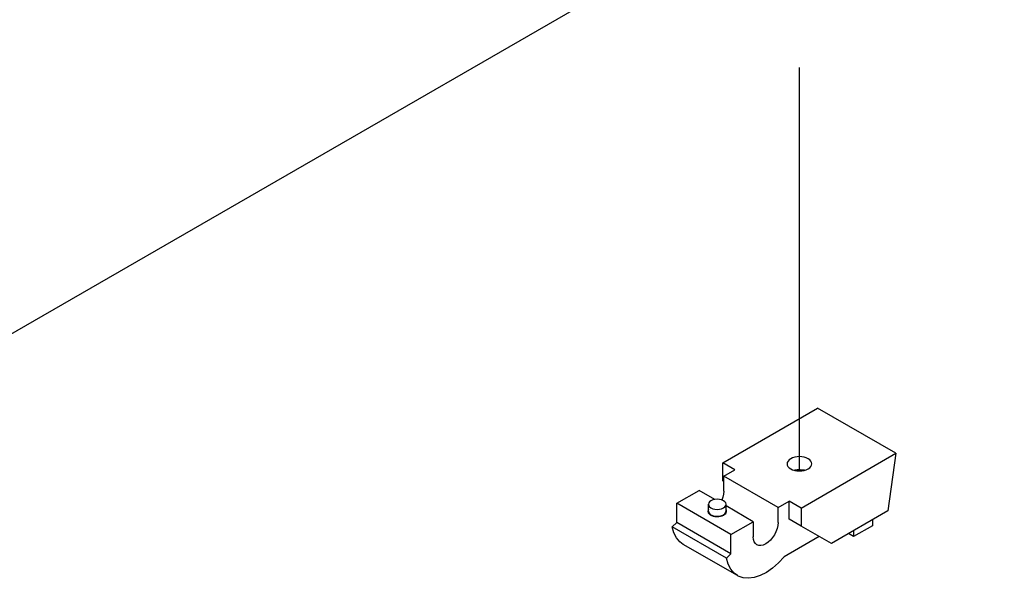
# Model space of a CAD drawing. Header units: inches. Extents: x 0 to 34, y 0 to 22.
# Tile 41 of 67: x 6.2 to 7.9, y 7.7 to 8.7. Entities that reach past the tile are written whole.
import ezdxf

# ---------------------------------------------------------------- set-up
doc = ezdxf.new("R2010")
doc.units = ezdxf.units.IN
doc.header["$LTSCALE"] = 1.87
doc.header["$MEASUREMENT"] = 0
doc.linetypes.add('CENTER', pattern=[0.6, 0.375, -0.075, 0.075, -0.075])
doc.layers.get('0').update_dxf_attribs({"linetype": 'CONTINUOUS'})
doc.layers.add('DEFAULT_1', color=7, linetype='CENTER')

msp = doc.modelspace()

# ---------------------------------------------------------------- linework, layer by layer
at = {"color": 2, "linetype": 'CONTINUOUS'}
for p, q in [((5.6329, 7.8132), (7.9127, 9.1296)), ((7.422, 7.9053), (7.5872, 8.0006)), ((7.7239, 7.9217), (7.5872, 8.0006)), ((7.5436, 7.9138), (7.5403, 7.9122)), ((7.5474, 7.9149), (7.5436, 7.9138)), ((7.5514, 7.9156), (7.5474, 7.9149)), ((7.5556, 7.9159), (7.5514, 7.9156)), ((7.5598, 7.9156), (7.5556, 7.9159)), ((7.5587, 7.8263), (7.7239, 7.9217)), ((7.5638, 7.9149), (7.5598, 7.9156)), ((7.5675, 7.9138), (7.5638, 7.9149)), ((7.5708, 7.9122), (7.5675, 7.9138)), ((7.7239, 7.9217), (7.7098, 7.8212)), ((7.422, 7.8735), (7.422, 7.9053)), ((7.4431, 7.8931), (7.422, 7.9053)), ((7.5344, 7.9059), (7.534, 7.9035)), ((7.534, 7.9035), (7.5344, 7.901)), ((7.5357, 7.9082), (7.5344, 7.9059)), ((7.5344, 7.901), (7.5356, 7.8987)), ((7.5356, 7.8987), (7.5376, 7.8966)), ((7.5377, 7.9104), (7.5357, 7.9082)), ((7.5376, 7.8966), (7.5403, 7.8947)), ((7.5403, 7.9122), (7.5377, 7.9104)), ((7.5735, 7.9103), (7.5708, 7.9122)), ((7.5708, 7.8947), (7.5735, 7.8965)), ((7.5755, 7.9082), (7.5735, 7.9103)), ((7.5735, 7.8965), (7.5754, 7.8987)), ((7.5754, 7.8987), (7.5767, 7.901)), ((7.5767, 7.9059), (7.5755, 7.9082)), ((7.5771, 7.9035), (7.5767, 7.9059)), ((7.5767, 7.901), (7.5771, 7.9035)), ((7.4238, 7.8819), (7.4431, 7.8931)), ((7.4238, 7.8555), (7.4238, 7.8819)), ((7.5183, 7.8274), (7.4238, 7.8819)), ((7.5403, 7.8947), (7.5436, 7.8931)), ((7.5436, 7.8931), (7.5473, 7.892)), ((7.5517, 7.8929), (7.5468, 7.8921)), ((7.5473, 7.892), (7.5513, 7.8913)), ((7.5513, 7.8913), (7.5556, 7.891)), ((7.5569, 7.893), (7.5517, 7.8929)), ((7.5556, 7.891), (7.5597, 7.8913)), ((7.5619, 7.8926), (7.5569, 7.893)), ((7.5597, 7.8913), (7.5638, 7.892)), ((7.5642, 7.8921), (7.5619, 7.8926)), ((7.5638, 7.892), (7.5675, 7.8931)), ((7.5675, 7.8931), (7.5708, 7.8947)), ((7.422, 7.8735), (7.4238, 7.8724)), ((7.3416, 7.8345), (7.3807, 7.8571)), ((7.408, 7.8413), (7.3807, 7.8571)), ((7.4222, 7.845), (7.4204, 7.8402)), ((7.4234, 7.8504), (7.4222, 7.845)), ((7.4238, 7.8555), (7.4234, 7.8504)), ((7.3416, 7.801), (7.3416, 7.8345)), ((7.4361, 7.7799), (7.3416, 7.8345)), ((7.3975, 7.8351), (7.397, 7.8328)), ((7.397, 7.8207), (7.397, 7.8328)), ((7.397, 7.8328), (7.3975, 7.8305)), ((7.399, 7.8372), (7.3975, 7.8351)), ((7.3975, 7.8305), (7.399, 7.8284)), ((7.4014, 7.839), (7.399, 7.8372)), ((7.399, 7.8284), (7.4014, 7.8265)), ((7.4046, 7.8404), (7.4014, 7.839)), ((7.4083, 7.8413), (7.4046, 7.8404)), ((7.4123, 7.8416), (7.4083, 7.8413)), ((7.4162, 7.8413), (7.4123, 7.8416)), ((7.4199, 7.8404), (7.4162, 7.8413)), ((7.4231, 7.839), (7.4199, 7.8404)), ((7.4255, 7.8372), (7.4231, 7.839)), ((7.4231, 7.8265), (7.4255, 7.8284)), ((7.4271, 7.8351), (7.4255, 7.8372)), ((7.4255, 7.8284), (7.4271, 7.8305)), ((7.4276, 7.8328), (7.4271, 7.8351)), ((7.4271, 7.8305), (7.4276, 7.8328)), ((7.4276, 7.8207), (7.4276, 7.8328)), ((7.4752, 7.8025), (7.4276, 7.83)), ((7.5183, 7.8274), (7.5376, 7.8385)), ((7.5183, 7.8009), (7.5183, 7.8274)), ((7.5376, 7.8067), (7.5376, 7.8385)), ((7.5587, 7.8263), (7.5376, 7.8385)), ((7.3962, 7.8219), (7.3961, 7.82)), ((7.3961, 7.82), (7.3967, 7.8181)), ((7.397, 7.8238), (7.3962, 7.8219)), ((7.3967, 7.8181), (7.398, 7.8163)), ((7.397, 7.8207), (7.3972, 7.8191)), ((7.3972, 7.8191), (7.3983, 7.8171)), ((7.398, 7.8163), (7.3998, 7.8147)), ((7.3983, 7.8171), (7.4002, 7.8153)), ((7.3998, 7.8147), (7.4022, 7.8134)), ((7.4002, 7.8153), (7.4028, 7.8138)), ((7.4014, 7.8265), (7.4046, 7.8251)), ((7.4022, 7.8134), (7.4051, 7.8123)), ((7.4028, 7.8138), (7.406, 7.8127)), ((7.4046, 7.8251), (7.4083, 7.8243)), ((7.4051, 7.8123), (7.4082, 7.8116)), ((7.406, 7.8127), (7.4095, 7.812)), ((7.4082, 7.8116), (7.4115, 7.8114)), ((7.4083, 7.8243), (7.4123, 7.824)), ((7.4095, 7.812), (7.4132, 7.8119)), ((7.4115, 7.8114), (7.4149, 7.8115)), ((7.4123, 7.824), (7.4162, 7.8243)), ((7.4132, 7.8119), (7.4168, 7.8123)), ((7.4149, 7.8115), (7.4181, 7.812)), ((7.4162, 7.8243), (7.4199, 7.8251)), ((7.4168, 7.8123), (7.4202, 7.8132)), ((7.4181, 7.812), (7.4211, 7.8129)), ((7.4199, 7.8251), (7.4231, 7.8265)), ((7.4202, 7.8132), (7.4231, 7.8145)), ((7.4211, 7.8129), (7.4237, 7.8141)), ((7.4231, 7.8145), (7.4254, 7.8161)), ((7.4237, 7.8141), (7.4256, 7.8154)), ((7.4254, 7.8161), (7.4269, 7.8181)), ((7.4256, 7.8154), (7.4271, 7.817)), ((7.4269, 7.8181), (7.4275, 7.8202)), ((7.4271, 7.817), (7.4281, 7.8186)), ((7.4275, 7.8202), (7.4276, 7.8207)), ((7.4283, 7.8221), (7.4276, 7.8238)), ((7.4281, 7.8186), (7.4285, 7.8204)), ((7.4285, 7.8204), (7.4283, 7.8221)), ((7.5587, 7.8263), (7.5587, 7.7946)), ((7.7098, 7.8212), (7.6112, 7.7642)), ((7.3338, 7.7934), (7.3416, 7.801)), ((7.3367, 7.783), (7.3338, 7.7934)), ((7.4283, 7.7389), (7.3338, 7.7934)), ((7.4361, 7.7465), (7.3416, 7.801)), ((7.4361, 7.7799), (7.4752, 7.8025)), ((7.4752, 7.8025), (7.4752, 7.776)), ((7.5179, 7.7958), (7.5167, 7.7904)), ((7.5183, 7.8009), (7.5179, 7.7958)), ((7.5587, 7.7946), (7.5376, 7.8067)), ((7.6112, 7.7642), (7.5587, 7.7946)), ((7.6827, 7.7955), (7.6501, 7.7766)), ((7.6827, 7.8055), (7.6827, 7.7955)), ((7.3412, 7.7742), (7.3367, 7.783)), ((7.4361, 7.7465), (7.4361, 7.7799)), ((7.4756, 7.7714), (7.4752, 7.776)), ((7.512, 7.7797), (7.5087, 7.7747)), ((7.5147, 7.785), (7.512, 7.7797)), ((7.5167, 7.7904), (7.5147, 7.785)), ((7.5901, 7.7764), (7.5292, 7.7413)), ((7.6501, 7.7766), (7.6414, 7.7816)), ((7.6501, 7.7867), (7.6501, 7.7766)), ((7.3471, 7.7672), (7.3412, 7.7742)), ((7.353, 7.7629), (7.3471, 7.7672)), ((7.4475, 7.7084), (7.353, 7.7629)), ((7.4768, 7.7674), (7.4756, 7.7714)), ((7.4788, 7.7643), (7.4768, 7.7674)), ((7.4815, 7.7621), (7.4788, 7.7643)), ((7.4848, 7.7608), (7.4815, 7.7621)), ((7.4885, 7.7607), (7.4848, 7.7608)), ((7.4926, 7.7616), (7.4885, 7.7607)), ((7.4968, 7.7636), (7.4926, 7.7616)), ((7.501, 7.7665), (7.4968, 7.7636)), ((7.505, 7.7702), (7.501, 7.7665)), ((7.5087, 7.7747), (7.505, 7.7702)), ((7.4283, 7.7389), (7.4361, 7.7465)), ((7.4312, 7.7285), (7.4283, 7.7389)), ((7.4357, 7.7197), (7.4312, 7.7285)), ((7.5193, 7.7306), (7.5088, 7.7214)), ((7.5292, 7.7413), (7.5193, 7.7306)), ((7.4416, 7.7127), (7.4357, 7.7197)), ((7.4475, 7.7084), (7.4416, 7.7127)), ((7.4489, 7.7076), (7.4475, 7.7084)), ((7.4573, 7.7046), (7.4489, 7.7076)), ((7.4873, 7.7085), (7.4767, 7.7051)), ((7.4981, 7.714), (7.4873, 7.7085)), ((7.5088, 7.7214), (7.4981, 7.714)), ((7.4666, 7.7038), (7.4573, 7.7046)), ((7.4767, 7.7051), (7.4666, 7.7038))]:
    msp.add_line(p, q, dxfattribs=at)
at = {"layer": 'DEFAULT_1', "color": 2, "linetype": 'CENTER'}
msp.add_line((7.5556, 7.893), (7.5556, 8.9233), dxfattribs=at)

doc.saveas('drawing.dxf')
